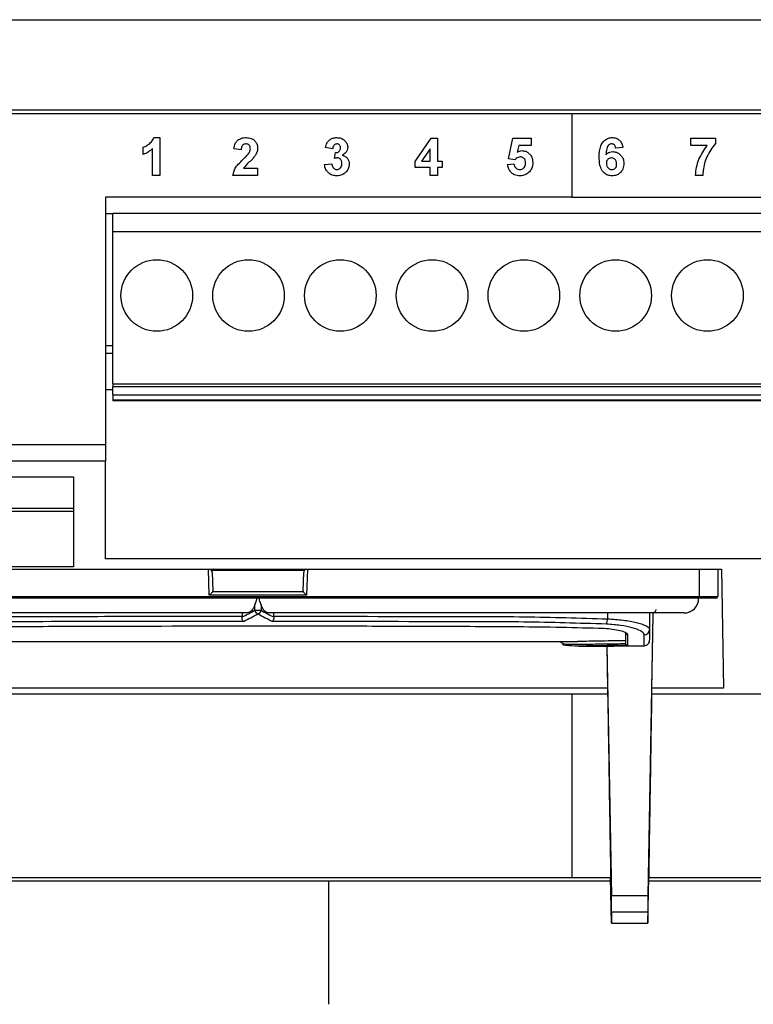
# Model space of a CAD drawing. Extents: x 594 to 1520, y 236 to 1207.
# Tile 16 of 71: x 1044 to 1084, y 616 to 670. Entities that reach past the tile are written whole.
import ezdxf

# ---------------------------------------------------------------- set-up
doc = ezdxf.new("R2010")
doc.units = 0
doc.header["$LTSCALE"] = 5
doc.layers.get('0').update_dxf_attribs({"linetype": 'CONTINUOUS'})

msp = doc.modelspace()

# ---------------------------------------------------------------- linework, layer by layer
at = {"color": 7, "linetype": 'Continuous'}
for p, q in [((1000.452, 670.109), (1121.688, 670.109)), ((1117.323, 665.18), (1031.323, 665.18)), ((1074.323, 664.981), (1031.323, 664.981)), ((1074.323, 664.981), (1074.323, 660.448)), ((1117.323, 664.981), (1074.323, 664.981)), ((1050.977, 662.767), (1050.977, 663.162)), ((1051.556, 663.689), (1051.873, 663.689)), ((1051.873, 663.689), (1051.873, 661.634)), ((1065.783, 662.397), (1066.652, 663.663)), ((1066.652, 663.663), (1066.995, 663.663)), ((1066.995, 663.663), (1066.995, 662.398)), ((1070.877, 662.526), (1071.114, 663.663)), ((1071.114, 663.663), (1072.115, 663.663)), ((1071.431, 663.268), (1071.35, 662.901)), ((1072.115, 663.268), (1071.431, 663.268)), ((1072.115, 663.663), (1072.115, 663.268)), ((1080.8, 663.663), (1082.144, 663.663)), ((1080.8, 663.268), (1080.8, 663.663)), ((1081.696, 663.268), (1080.8, 663.268)), ((1082.144, 663.663), (1082.144, 663.373)), ((1051.478, 661.634), (1051.478, 663.097)), ((1056.308, 663.031), (1055.913, 663.069)), ((1061.296, 663.083), (1060.901, 663.143)), ((1061.401, 662.554), (1061.438, 662.873)), ((1066.6, 663.082), (1066.13, 662.398)), ((1066.6, 662.398), (1066.6, 663.082)), ((1077.103, 663.153), (1076.708, 663.11)), ((1060.848, 662.218), (1061.243, 662.267)), ((1065.783, 662.056), (1065.783, 662.397)), ((1066.13, 662.398), (1066.6, 662.398)), ((1066.995, 662.398), (1067.258, 662.398)), ((1067.258, 662.398), (1067.258, 662.056)), ((1070.824, 662.222), (1071.167, 662.267)), ((1071.222, 662.477), (1070.877, 662.526)), ((1051.873, 661.634), (1051.478, 661.634)), ((1057.203, 661.634), (1055.86, 661.634)), ((1056.44, 662.03), (1057.203, 662.03)), ((1057.203, 662.03), (1057.203, 661.634)), ((1066.6, 662.056), (1065.783, 662.056)), ((1066.6, 661.634), (1066.6, 662.056)), ((1066.995, 661.634), (1066.6, 661.634)), ((1066.995, 662.056), (1066.995, 661.634)), ((1067.258, 662.056), (1066.995, 662.056)), ((1081.459, 661.634), (1081.064, 661.634)), ((1074.323, 660.448), (1048.909, 660.448)), ((1074.323, 660.448), (1114.809, 660.448)), ((1048.909, 659.55), (1049.309, 659.55)), ((1114.199, 659.55), (1049.309, 659.55)), ((1049.309, 658.55), (1049.309, 659.55)), ((1114.199, 658.55), (1049.309, 658.55)), ((1049.309, 650.28), (1049.309, 658.55)), ((1048.909, 652.361), (1049.309, 652.361)), ((1048.909, 651.948), (1049.309, 651.948)), ((1049.309, 649.948), (1048.909, 649.948)), ((1049.309, 650.28), (1114.199, 650.28)), ((1049.309, 650.28), (1049.309, 650.115)), ((1114.199, 650.115), (1049.309, 650.115)), ((1049.309, 649.688), (1049.309, 650.115)), ((1049.309, 649.688), (1114.199, 649.688)), ((1049.309, 649.688), (1049.309, 649.392)), ((1114.199, 649.392), (1049.309, 649.392)), ((1049.309, 649.392), (1049.309, 649.359)), ((1114.199, 649.359), (1049.309, 649.359)), ((1029.323, 646.981), (1048.909, 646.981)), ((1048.909, 646.981), (1048.909, 646.065)), ((1048.909, 646.065), (1029.323, 646.065)), ((1048.909, 640.752), (1048.909, 646.065)), ((1030.872, 645.226), (1047.172, 645.226)), ((1047.172, 645.226), (1047.172, 640.312)), ((1030.872, 643.511), (1047.172, 643.511)), ((1047.172, 643.327), (1030.872, 643.327)), ((1084.776, 640.752), (1048.909, 640.752)), ((1047.172, 640.312), (1030.872, 640.312)), ((1031.971, 640.184), (1082.472, 640.184)), ((1059.749, 640.118), (1054.694, 640.118)), ((1082.272, 640.184), (1082.272, 638.706)), ((1082.472, 640.184), (1082.585, 633.707)), ((1054.728, 640.013), (1054.763, 639.016)), ((1059.68, 639.016), (1059.715, 640.013)), ((1033.172, 638.706), (1081.272, 638.706)), ((1081.272, 638.606), (1033.172, 638.606)), ((1059.871, 638.768), (1054.572, 638.768)), ((1059.681, 638.965), (1054.762, 638.965)), ((1081.272, 638.606), (1081.272, 638.706)), ((1081.272, 638.706), (1082.272, 638.706)), ((1082.172, 638.606), (1081.272, 638.606)), ((1057.051, 637.951), (1057.051, 638.244)), ((1057.392, 638.244), (1057.392, 637.951)), ((1056.363, 637.636), (1056.36, 637.589)), ((1056.363, 637.806), (1056.363, 637.636)), ((1057.051, 637.951), (1057.392, 637.951)), ((1058.08, 637.636), (1058.08, 637.806)), ((1058.083, 637.589), (1058.08, 637.636)), ((1076.259, 637.806), (1076.259, 637.487)), ((1078.737, 637.721), (1078.469, 622.418)), ((1078.562, 637.806), (1078.562, 636.912)), ((1078.737, 637.721), (1078.669, 633.707)), ((1078.752, 637.721), (1078.755, 637.811)), ((1078.562, 636.912), (1078.562, 636.33)), ((1077.262, 636.142), (1077.262, 636.72)), ((1077.362, 636.622), (1077.362, 636.038)), ((1078.262, 636.03), (1078.262, 636.618)), ((1039.862, 636.256), (1074.637, 636.256)), ((1073.722, 636.256), (1073.722, 636.203)), ((1074.711, 636.006), (1076.08, 636.006)), ((1076.235, 636.025), (1076.274, 633.707)), ((1076.236, 636.026), (1076.474, 622.418)), ((1077.262, 636.137), (1077.262, 636.142)), ((1076.274, 633.707), (1038.169, 633.707)), ((1076.274, 633.707), (1076.274, 633.409)), ((1078.669, 633.707), (1078.669, 633.409)), ((1082.585, 633.707), (1078.669, 633.707)), ((1038.169, 633.409), (1074.323, 633.409)), ((1074.323, 633.409), (1076.274, 633.409)), ((1074.323, 633.409), (1074.323, 623.409)), ((1078.669, 633.409), (1122.156, 633.409)), ((1061.07, 623.208), (1038.004, 623.208)), ((1038.008, 623.409), (1074.323, 623.409)), ((1076.439, 623.208), (1061.07, 623.208)), ((1074.323, 623.409), (1076.435, 623.409)), ((1076.477, 620.909), (1076.435, 623.409)), ((1078.466, 620.909), (1078.508, 623.409)), ((1115.641, 623.208), (1078.504, 623.208)), ((1078.508, 623.409), (1115.641, 623.409)), ((1076.474, 622.418), (1078.469, 622.418)), ((1076.486, 621.509), (1076.477, 620.909)), ((1078.457, 621.509), (1076.486, 621.509)), ((1078.457, 621.509), (1078.466, 620.909)), ((1076.477, 620.909), (1078.466, 620.909))]:
    msp.add_line(p, q, dxfattribs=at)
at = {"color": 8, "linetype": 'Continuous'}
for p, q in [((1054.572, 638.768), (1054.522, 640.184)), ((1059.921, 640.184), (1059.871, 638.768)), ((1081.272, 638.706), (1081.272, 640.184))]:
    msp.add_line(p, q, dxfattribs=at)
at = {"color": 7, "linetype": 'Continuous', "flags": 128}
for points in [[(1054.762, 638.965), (1054.753, 638.956), (1054.739, 638.941), (1054.72, 638.921), (1054.696, 638.897), (1054.668, 638.868), (1054.638, 638.836), (1054.605, 638.803), (1054.572, 638.768)], [(1059.871, 638.768), (1059.838, 638.803), (1059.805, 638.836), (1059.775, 638.868), (1059.747, 638.897), (1059.723, 638.921), (1059.704, 638.941), (1059.69, 638.956), (1059.681, 638.965)], [(1057.22, 637.101), (1057.22, 637.098), (1057.22, 637.1), (1057.22, 637.1)]]:
    msp.add_lwpolyline(points, dxfattribs=at)
at = {"color": 7, "linetype": 'Continuous'}
for centre in [(1051.709, 655.092), (1056.709, 655.092), (1061.709, 655.092), (1066.709, 655.092), (1071.709, 655.092), (1076.709, 655.092), (1081.709, 655.092)]:
    msp.add_circle(centre, 1.95, dxfattribs=at)
for centre, radius, start, end in [((1054.528, 640.006), 0.2, 2, 62.8012), ((1059.915, 640.006), 0.2, 117.1988, 178), ((1080.43, 638.606), 0.8, 270.0018, 0.0014), ((1080.431, 638.606), 0.8, 270.0007, 0.0142), ((1080.431, 638.606), 0.8, 270.0017, 0.0015), ((1082.172, 638.706), 0.1, 270, 0), ((1078.71, 638.006), 0.2, 270, 359), ((1057.276, 637.982), 0.227, 187.8224, 256.1195), ((1057.167, 637.982), 0.227, 283.8798, 352.1782), ((1075.431, 637.477), 0.829, 340.3844, 0.7351), ((1078.265, 636.915), 0.297, 269.4556, 359.4455), ((1077.361, 636.721), 0.0991, 180.5547, 270.5486), ((1078.262, 636.33), 0.3, 269.9776, 359.9811)]:
    msp.add_arc(centre, radius, start, end, dxfattribs=at)
for centre, major_axis, ratio, start_param, end_param in [((1054.563, 639.016), (-0.019, 0.297), 0.671253, 4.496396, 4.669673), ((1059.88, 639.016), (0.019, 0.297), 0.671253, 1.613513, 1.786789), ((1050.606, 668.188), (0, 31.982), 0.618566, 3.436738, 3.473463), ((1050.776, 668.188), (0, 32.182), 0.614722, 3.431432, 3.473463), ((1063.667, 668.188), (0, 32.182), 0.614722, 2.809722, 2.851752), ((1063.837, 668.188), (0, 31.982), 0.618566, 2.809722, 2.846446), ((1076.473, 622.3), (-0.013, 0.8), 0.004769, 3.289304, 4.8601), ((1078.471, 622.3), (0.013, 0.8), 0.004769, 1.423085, 2.993882)]:
    msp.add_ellipse(centre, major_axis=major_axis, ratio=ratio, start_param=start_param, end_param=end_param, dxfattribs=at)
for points, knots in [([(1050.977, 663.162), (1051.039, 663.189), (1051.164, 663.244), (1051.345, 663.377), (1051.487, 663.526), (1051.539, 663.649), (1051.556, 663.689)], [0, 0, 0, 0, 0.252296, 0.504214, 0.838791, 1, 1, 1, 1]), ([(1055.913, 663.069), (1055.931, 663.184), (1055.959, 663.358), (1056.109, 663.545), (1056.282, 663.649), (1056.445, 663.687), (1056.55, 663.689), (1056.573, 663.689)], [0, 0, 0, 0, 0.338003, 0.514124, 0.689551, 0.930945, 1, 1, 1, 1]), ([(1056.565, 663.347), (1056.528, 663.343), (1056.467, 663.338), (1056.395, 663.29), (1056.344, 663.221), (1056.317, 663.131), (1056.311, 663.062), (1056.308, 663.031)], [0, 0, 0, 0, 0.237764, 0.394266, 0.550854, 0.790943, 1, 1, 1, 1]), ([(1056.808, 663.077), (1056.806, 663.118), (1056.802, 663.185), (1056.758, 663.266), (1056.702, 663.316), (1056.634, 663.343), (1056.587, 663.346), (1056.565, 663.347)], [0, 0, 0, 0, 0.297279, 0.478838, 0.661196, 0.833302, 1, 1, 1, 1]), ([(1056.573, 663.689), (1056.668, 663.683), (1056.826, 663.672), (1057.019, 663.557), (1057.142, 663.413), (1057.197, 663.26), (1057.202, 663.165), (1057.203, 663.13)], [0, 0, 0, 0, 0.29861, 0.496988, 0.695314, 0.890707, 1, 1, 1, 1]), ([(1060.901, 663.143), (1060.923, 663.235), (1060.959, 663.385), (1061.091, 663.552), (1061.244, 663.644), (1061.392, 663.685), (1061.486, 663.688), (1061.518, 663.689)], [0, 0, 0, 0, 0.312222, 0.500769, 0.688919, 0.895212, 1, 1, 1, 1]), ([(1061.521, 663.347), (1061.493, 663.343), (1061.438, 663.337), (1061.371, 663.286), (1061.319, 663.208), (1061.303, 663.135), (1061.297, 663.09), (1061.296, 663.083)], [0, 0, 0, 0, 0.22402, 0.422474, 0.641869, 0.949577, 1, 1, 1, 1]), ([(1061.518, 663.689), (1061.56, 663.687), (1061.672, 663.682), (1061.837, 663.628), (1061.93, 663.542), (1061.972, 663.504)], [0, 0, 0, 0, 0.25189, 0.667119, 1, 1, 1, 1]), ([(1061.717, 663.128), (1061.715, 663.162), (1061.711, 663.218), (1061.67, 663.285), (1061.621, 663.327), (1061.567, 663.345), (1061.534, 663.346), (1061.521, 663.347)], [0, 0, 0, 0, 0.305971, 0.501734, 0.697846, 0.884456, 1, 1, 1, 1]), ([(1062.112, 663.162), (1062.107, 663.109), (1062.097, 663.003), (1061.998, 662.851), (1061.891, 662.773), (1061.824, 662.735), (1061.817, 662.731)], [0, 0, 0, 0, 0.287575, 0.57723, 0.952902, 1, 1, 1, 1]), ([(1061.972, 663.504), (1061.992, 663.48), (1062.051, 663.412), (1062.104, 663.293), (1062.11, 663.198), (1062.112, 663.162)], [0, 0, 0, 0, 0.2518023, 0.7134892, 1, 1, 1, 1]), ([(1075.812, 662.634), (1075.82, 662.842), (1075.83, 663.132), (1076.01, 663.46), (1076.195, 663.618), (1076.386, 663.683), (1076.5, 663.688), (1076.539, 663.689)], [0, 0, 0, 0, 0.4239365, 0.5925355, 0.7616963, 0.9193662, 1, 1, 1, 1]), ([(1076.488, 663.347), (1076.462, 663.344), (1076.408, 663.339), (1076.33, 663.29), (1076.258, 663.205), (1076.198, 663.019), (1076.186, 662.863), (1076.177, 662.753)], [0, 0, 0, 0, 0.1084635, 0.2174715, 0.3617415, 0.5536635, 1, 1, 1, 1]), ([(1076.708, 663.11), (1076.701, 663.152), (1076.69, 663.217), (1076.641, 663.29), (1076.587, 663.33), (1076.533, 663.345), (1076.5, 663.346), (1076.488, 663.347)], [0, 0, 0, 0, 0.3537452, 0.539756, 0.7266549, 0.9018556, 1, 1, 1, 1]), ([(1076.539, 663.689), (1076.607, 663.684), (1076.732, 663.674), (1076.891, 663.583), (1077.016, 663.443), (1077.078, 663.289), (1077.097, 663.185), (1077.103, 663.153)], [0, 0, 0, 0, 0.236815, 0.432499, 0.627842, 0.884839, 1, 1, 1, 1]), ([(1081.064, 661.634), (1081.076, 661.783), (1081.102, 662.081), (1081.28, 662.653), (1081.53, 663.022), (1081.696, 663.268)], [0, 0, 0, 0, 0.251674, 0.503304, 1, 1, 1, 1]), ([(1082.144, 663.373), (1081.973, 663.139), (1081.648, 662.695), (1081.48, 662.067), (1081.463, 661.722), (1081.459, 661.634)], [0, 0, 0, 0, 0.4544226, 0.8620958, 1, 1, 1, 1]), ([(1051.478, 663.097), (1051.442, 663.062), (1051.37, 662.991), (1051.208, 662.87), (1051.069, 662.808), (1050.977, 662.767)], [0, 0, 0, 0, 0.250692, 0.501653, 1, 1, 1, 1]), ([(1056.416, 662.508), (1056.443, 662.534), (1056.498, 662.587), (1056.607, 662.694), (1056.681, 662.781), (1056.73, 662.84)], [0, 0, 0, 0, 0.250314, 0.500645, 1, 1, 1, 1]), ([(1056.73, 662.84), (1056.741, 662.858), (1056.763, 662.894), (1056.798, 662.972), (1056.804, 663.035), (1056.808, 663.077)], [0, 0, 0, 0, 0.251984, 0.504555, 1, 1, 1, 1]), ([(1057.203, 663.13), (1057.201, 663.083), (1057.194, 662.955), (1057.121, 662.777), (1057.039, 662.664), (1057.004, 662.615)], [0, 0, 0, 0, 0.251737, 0.679262, 1, 1, 1, 1]), ([(1061.438, 662.873), (1061.476, 662.874), (1061.54, 662.876), (1061.622, 662.913), (1061.675, 662.969), (1061.712, 663.042), (1061.715, 663.097), (1061.717, 663.128)], [0, 0, 0, 0, 0.2638068, 0.4398475, 0.6167081, 0.7889208, 1, 1, 1, 1]), ([(1061.817, 662.731), (1061.872, 662.713), (1061.984, 662.678), (1062.105, 662.557), (1062.18, 662.41), (1062.187, 662.305), (1062.191, 662.25)], [0, 0, 0, 0, 0.26126, 0.524859, 0.753405, 1, 1, 1, 1]), ([(1071.509, 662.635), (1071.471, 662.631), (1071.394, 662.623), (1071.296, 662.56), (1071.246, 662.505), (1071.222, 662.477)], [0, 0, 0, 0, 0.338363, 0.677808, 1, 1, 1, 1]), ([(1071.35, 662.901), (1071.37, 662.912), (1071.409, 662.935), (1071.492, 662.968), (1071.559, 662.974), (1071.604, 662.978)], [0, 0, 0, 0, 0.251628, 0.5039, 1, 1, 1, 1]), ([(1071.799, 662.303), (1071.795, 662.36), (1071.79, 662.446), (1071.731, 662.547), (1071.661, 662.603), (1071.583, 662.632), (1071.531, 662.634), (1071.509, 662.635)], [0, 0, 0, 0, 0.338044, 0.511708, 0.685003, 0.870318, 1, 1, 1, 1]), ([(1071.604, 662.978), (1071.67, 662.972), (1071.803, 662.96), (1071.972, 662.854), (1072.103, 662.704), (1072.182, 662.517), (1072.19, 662.379), (1072.194, 662.312)], [0, 0, 0, 0, 0.19915, 0.399965, 0.583364, 0.79633, 1, 1, 1, 1]), ([(1076.509, 661.608), (1076.432, 661.615), (1076.278, 661.629), (1076.084, 661.753), (1075.928, 661.941), (1075.826, 662.244), (1075.817, 662.488), (1075.812, 662.634)], [0, 0, 0, 0, 0.16425, 0.329883, 0.476819, 0.685223, 1, 1, 1, 1]), ([(1076.177, 662.753), (1076.202, 662.779), (1076.262, 662.841), (1076.389, 662.911), (1076.494, 662.921), (1076.549, 662.925)], [0, 0, 0, 0, 0.2521438, 0.6168849, 1, 1, 1, 1]), ([(1076.549, 662.925), (1076.621, 662.918), (1076.765, 662.905), (1076.947, 662.787), (1077.081, 662.628), (1077.147, 662.45), (1077.153, 662.33), (1077.156, 662.278)], [0, 0, 0, 0, 0.217421, 0.436525, 0.635625, 0.844085, 1, 1, 1, 1]), ([(1055.86, 661.634), (1055.891, 661.768), (1055.943, 661.991), (1056.171, 662.267), (1056.326, 662.419), (1056.416, 662.508)], [0, 0, 0, 0, 0.382587, 0.640322, 1, 1, 1, 1]), ([(1057.004, 662.615), (1056.959, 662.564), (1056.868, 662.462), (1056.661, 662.285), (1056.528, 662.132), (1056.44, 662.03)], [0, 0, 0, 0, 0.252014, 0.50336, 1, 1, 1, 1]), ([(1061.513, 661.608), (1061.43, 661.615), (1061.279, 661.627), (1061.084, 661.739), (1060.943, 661.897), (1060.87, 662.067), (1060.854, 662.179), (1060.848, 662.218)], [0, 0, 0, 0, 0.247127, 0.453343, 0.659171, 0.879541, 1, 1, 1, 1]), ([(1061.243, 662.267), (1061.254, 662.205), (1061.271, 662.113), (1061.347, 662.014), (1061.426, 661.96), (1061.489, 661.954), (1061.521, 661.951)], [0, 0, 0, 0, 0.3990031, 0.595974, 0.7935825, 1, 1, 1, 1]), ([(1061.558, 662.583), (1061.545, 662.582), (1061.518, 662.581), (1061.465, 662.572), (1061.427, 662.561), (1061.401, 662.554)], [0, 0, 0, 0, 0.2507418, 0.5016993, 1, 1, 1, 1]), ([(1062.191, 662.25), (1062.185, 662.178), (1062.172, 662.032), (1062.058, 661.847), (1061.895, 661.7), (1061.704, 661.619), (1061.569, 661.611), (1061.513, 661.608)], [0, 0, 0, 0, 0.20818, 0.417978, 0.610538, 0.836471, 1, 1, 1, 1]), ([(1061.521, 661.951), (1061.552, 661.953), (1061.613, 661.959), (1061.696, 662.011), (1061.76, 662.089), (1061.792, 662.183), (1061.795, 662.247), (1061.796, 662.276)], [0, 0, 0, 0, 0.191557, 0.384286, 0.598162, 0.816331, 1, 1, 1, 1]), ([(1061.796, 662.276), (1061.793, 662.326), (1061.788, 662.407), (1061.73, 662.503), (1061.667, 662.56), (1061.604, 662.58), (1061.57, 662.582), (1061.558, 662.583)], [0, 0, 0, 0, 0.3432331, 0.5520281, 0.7612475, 0.9185955, 1, 1, 1, 1]), ([(1071.497, 661.608), (1071.395, 661.617), (1071.226, 661.633), (1071.027, 661.768), (1070.901, 661.934), (1070.843, 662.094), (1070.828, 662.193), (1070.824, 662.222)], [0, 0, 0, 0, 0.298725, 0.499368, 0.699616, 0.912684, 1, 1, 1, 1]), ([(1071.167, 662.267), (1071.179, 662.21), (1071.198, 662.118), (1071.285, 662.018), (1071.378, 661.96), (1071.447, 661.954), (1071.48, 661.951)], [0, 0, 0, 0, 0.347681, 0.573245, 0.799327, 1, 1, 1, 1]), ([(1071.48, 661.951), (1071.519, 661.954), (1071.597, 661.96), (1071.697, 662.021), (1071.767, 662.111), (1071.795, 662.21), (1071.798, 662.276), (1071.799, 662.303)], [0, 0, 0, 0, 0.216843, 0.435777, 0.630938, 0.84406, 1, 1, 1, 1]), ([(1072.194, 662.312), (1072.192, 662.273), (1072.189, 662.194), (1072.153, 662.039), (1072.09, 661.939), (1072.048, 661.872)], [0, 0, 0, 0, 0.251256, 0.50306, 1, 1, 1, 1]), ([(1076.482, 662.583), (1076.439, 662.578), (1076.367, 662.57), (1076.283, 662.511), (1076.228, 662.435), (1076.209, 662.355), (1076.208, 662.304), (1076.207, 662.287)], [0, 0, 0, 0, 0.278097, 0.471259, 0.665036, 0.886589, 1, 1, 1, 1]), ([(1076.207, 662.287), (1076.211, 662.237), (1076.216, 662.153), (1076.276, 662.051), (1076.35, 661.991), (1076.428, 661.955), (1076.48, 661.952), (1076.502, 661.951)], [0, 0, 0, 0, 0.299638, 0.495626, 0.6913, 0.868001, 1, 1, 1, 1]), ([(1076.76, 662.258), (1076.758, 662.308), (1076.754, 662.387), (1076.705, 662.485), (1076.639, 662.543), (1076.562, 662.578), (1076.508, 662.581), (1076.482, 662.583)], [0, 0, 0, 0, 0.3075415, 0.4856274, 0.6643941, 0.8403707, 1, 1, 1, 1]), ([(1076.502, 661.951), (1076.542, 661.955), (1076.609, 661.962), (1076.687, 662.016), (1076.739, 662.09), (1076.758, 662.175), (1076.76, 662.235), (1076.76, 662.258)], [0, 0, 0, 0, 0.26301, 0.435269, 0.60833, 0.844746, 1, 1, 1, 1]), ([(1077.156, 662.278), (1077.147, 662.179), (1077.133, 662.011), (1077.005, 661.808), (1076.846, 661.678), (1076.671, 661.616), (1076.556, 661.61), (1076.509, 661.608)], [0, 0, 0, 0, 0.283071, 0.477001, 0.670851, 0.864916, 1, 1, 1, 1]), ([(1072.048, 661.872), (1071.994, 661.813), (1071.887, 661.695), (1071.681, 661.617), (1071.549, 661.611), (1071.497, 661.608)], [0, 0, 0, 0, 0.374093, 0.751592, 1, 1, 1, 1]), ([(1048.909, 660.448), (1048.909, 658.947), (1048.909, 654.457), (1048.909, 649.969), (1048.909, 646.981)], [0, 0, 0, 0, 0.3341974, 1, 1, 1, 1]), ([(1057.051, 638.244), (1057.087, 638.325), (1057.136, 638.439), (1057.159, 638.568), (1057.165, 638.606)], [0, 0, 0, 0, 0.709247, 1, 1, 1, 1]), ([(1057.278, 638.606), (1057.283, 638.572), (1057.304, 638.443), (1057.354, 638.328), (1057.392, 638.244)], [0, 0, 0, 0, 0.259571, 1, 1, 1, 1]), ([(1057.051, 638.244), (1057.042, 638.216), (1057.008, 638.118), (1056.923, 637.972), (1056.782, 637.835), (1056.671, 637.816), (1056.61, 637.806)], [0, 0, 0, 0, 0.101061, 0.357466, 0.650506, 1, 1, 1, 1]), ([(1057.833, 637.806), (1057.761, 637.821), (1057.626, 637.848), (1057.473, 638.03), (1057.413, 638.186), (1057.392, 638.244)], [0, 0, 0, 0, 0.414085, 0.783664, 1, 1, 1, 1]), ([(1056.61, 637.806), (1052.947, 637.806), (1047.35, 637.806), (1041.091, 637.806), (1037.867, 637.806), (1036.309, 637.806), (1035.278, 637.806), (1034.694, 637.806), (1034.345, 637.806), (1034.133, 637.806), (1034.085, 637.806), (1034.041, 637.806), (1034.01, 637.806)], [0, 0, 0, 0, 0.292879, 0.447482, 0.499674, 0.552121, 0.574716, 0.592075, 0.62901, 0.710656, 0.792526, 1, 1, 1, 1]), ([(1038.18, 637.487), (1039.403, 637.523), (1042.586, 637.616), (1047.764, 637.618), (1052.6, 637.635), (1055.467, 637.636), (1056.363, 637.636)], [0, 0, 0, 0, 0.202607, 0.527412, 0.852389, 1, 1, 1, 1]), ([(1056.43, 637.348), (1056.43, 637.349), (1056.42, 637.357), (1056.4, 637.381), (1056.375, 637.435), (1056.358, 637.507), (1056.36, 637.562), (1056.36, 637.589)], [0, 0, 0, 0, 0.010994, 0.250359, 0.519084, 0.759111, 1, 1, 1, 1]), ([(1080.43, 637.806), (1080.423, 637.806), (1080.407, 637.806), (1080.32, 637.806), (1080.095, 637.806), (1079.899, 637.806), (1079.643, 637.806), (1079.11, 637.806), (1078.232, 637.806), (1077.053, 637.806), (1074.714, 637.806), (1071.386, 637.806), (1067.079, 637.806), (1062.561, 637.806), (1059.479, 637.806), (1057.833, 637.806)], [0, 0, 0, 0, 0.153087, 0.306117, 0.357491, 0.383606, 0.409451, 0.426369, 0.450367, 0.487288, 0.524393, 0.63893, 0.75369, 0.868472, 1, 1, 1, 1]), ([(1058.083, 637.589), (1058.083, 637.562), (1058.085, 637.507), (1058.068, 637.435), (1058.043, 637.381), (1058.023, 637.357), (1058.014, 637.349), (1058.013, 637.348)], [0, 0, 0, 0, 0.240876, 0.480891, 0.7496, 0.988952, 1, 1, 1, 1]), ([(1058.08, 637.636), (1061.109, 637.628), (1065.658, 637.616), (1071.731, 637.622), (1074.751, 637.532), (1076.259, 637.487)], [0, 0, 0, 0, 0.499482, 0.750098, 1, 1, 1, 1]), ([(1076.259, 637.487), (1076.554, 637.468), (1077.143, 637.429), (1077.868, 637.292), (1078.378, 637.124), (1078.552, 636.992), (1078.561, 636.924), (1078.562, 636.912)], [0, 0, 0, 0, 0.233082, 0.465531, 0.703143, 0.947188, 1, 1, 1, 1]), ([(1056.43, 637.348), (1054.003, 637.344), (1049.149, 637.334), (1043.067, 637.34), (1039.44, 637.234), (1038.228, 637.198)], [0, 0, 0, 0, 0.399698, 0.799484, 1, 1, 1, 1]), ([(1038.374, 636.969), (1039.163, 636.994), (1040.744, 637.043), (1043.923, 637.072), (1049.415, 637.097), (1054.111, 637.099), (1057.22, 637.101)], [0, 0, 0, 0, 0.126309, 0.253307, 0.505529, 1, 1, 1, 1]), ([(1057.22, 637.101), (1058.802, 637.101), (1061.965, 637.1), (1066.689, 637.09), (1070.612, 637.071), (1073.738, 637.044), (1075.29, 636.994), (1076.066, 636.97)], [0, 0, 0, 0, 0.251534, 0.503069, 0.751184, 0.875677, 1, 1, 1, 1]), ([(1076.211, 637.199), (1074.708, 637.244), (1071.696, 637.336), (1065.617, 637.327), (1061.057, 637.34), (1058.013, 637.348)], [0, 0, 0, 0, 0.248915, 0.49856, 1, 1, 1, 1]), ([(1076.066, 636.97), (1076.23, 636.959), (1076.559, 636.937), (1076.965, 636.858), (1077.252, 636.758), (1077.355, 636.675), (1077.361, 636.631), (1077.362, 636.622)], [0, 0, 0, 0, 0.228534, 0.457012, 0.69277, 0.937737, 1, 1, 1, 1]), ([(1078.262, 636.618), (1078.261, 636.63), (1078.253, 636.698), (1078.099, 636.831), (1077.646, 637.001), (1077, 637.14), (1076.474, 637.179), (1076.211, 637.199)], [0, 0, 0, 0, 0.053076, 0.298316, 0.536484, 0.768437, 1, 1, 1, 1]), ([(1073.722, 636.203), (1073.722, 636.203), (1073.722, 636.203), (1073.874, 636.103), (1074.537, 636.105), (1075.559, 636.116), (1076.542, 636.132), (1077.121, 636.137), (1077.262, 636.137), (1077.262, 636.137)], [0, 0, 0, 0, 0.00001, 0.232285, 0.46467, 0.696284, 0.927322, 0.99999, 1, 1, 1, 1]), ([(1077.362, 636.038), (1077.197, 636.037), (1076.597, 636.033), (1075.614, 636.016), (1074.616, 636), (1074.088, 636.016), (1073.857, 636.054), (1073.834, 636.086), (1073.822, 636.103)], [0, 0, 0, 0, 0.086757, 0.31372, 0.541497, 0.7703, 0.876472, 1, 1, 1, 1]), ([(1077.262, 636.292), (1076.827, 636.288), (1075.958, 636.28), (1075.043, 636.255), (1074.718, 636.259), (1074.637, 636.26)], [0, 0, 0, 0, 0.4291411, 0.8582075, 1, 1, 1, 1]), ([(1076.08, 636.007), (1076.251, 636.007), (1076.7, 636.008), (1077.251, 636.009), (1077.592, 636.011)], [0, 0, 0, 0, 0.381093, 1, 1, 1, 1]), ([(1077.362, 636.038), (1077.362, 636.038), (1077.354, 636.038), (1077.333, 636.042), (1077.304, 636.057), (1077.28, 636.082), (1077.266, 636.109), (1077.264, 636.128), (1077.262, 636.137)], [0, 0, 0, 0, 0.011218, 0.184342, 0.469589, 0.686954, 0.843166, 1, 1, 1, 1]), ([(1077.262, 636.137), (1077.262, 636.137), (1077.262, 636.137), (1077.262, 636.137), (1077.262, 636.137)], [0, 0, 0, 0, 0.578835, 1, 1, 1, 1]), ([(1077.592, 636.011), (1077.633, 636.011), (1077.752, 636.011), (1077.883, 636.011), (1077.948, 636.013), (1077.956, 636.013)], [0, 0, 0, 0, 0.319832, 0.922887, 1, 1, 1, 1]), ([(1077.956, 636.013), (1077.987, 636.014), (1078.1, 636.015), (1078.207, 636.019), (1078.277, 636.025), (1078.337, 636.036), (1078.4, 636.059), (1078.467, 636.104), (1078.526, 636.177), (1078.561, 636.258), (1078.558, 636.312), (1078.557, 636.33)], [0, 0, 0, 0, 0.103192, 0.374534, 0.537989, 0.609225, 0.673089, 0.752613, 0.844183, 0.947636, 1, 1, 1, 1]), ([(1076.274, 633.409), (1076.287, 632.585), (1076.314, 630.918), (1076.368, 627.586), (1076.407, 625.077), (1076.435, 623.41), (1076.435, 623.409)], [0, 0, 0, 0, 0.247237, 0.499794, 0.999735, 1, 1, 1, 1]), ([(1078.669, 633.409), (1078.642, 631.742), (1078.589, 628.409), (1078.534, 625.076), (1078.508, 623.409), (1078.508, 623.409)], [0, 0, 0, 0, 0.499941, 0.999882, 1, 1, 1, 1]), ([(1061.07, 623.208), (1061.07, 621.955), (1061.07, 619.719), (1061.07, 617.483), (1061.07, 616.499)], [0, 0, 0, 0, 0.559996, 1, 1, 1, 1])]:
    msp.add_open_spline(points, degree=3, knots=knots, dxfattribs=at)
at = {"color": 8, "linetype": 'Continuous'}
for points, knots in [([(1054.797, 640.184), (1054.791, 640.183), (1054.752, 640.172), (1054.705, 640.161), (1054.665, 640.152)], [0, 0, 0, 0, 0.132197, 1, 1, 1, 1]), ([(1059.778, 640.152), (1059.775, 640.153), (1059.735, 640.161), (1059.689, 640.173), (1059.652, 640.183), (1059.646, 640.184)], [0, 0, 0, 0, 0.064922, 0.867828, 1, 1, 1, 1]), ([(1077.956, 636.013), (1078.01, 636.014), (1078.127, 636.016), (1078.238, 636.022), (1078.254, 636.027), (1078.262, 636.03)], [0, 0, 0, 0, 0.302803, 0.651077, 1, 1, 1, 1])]:
    msp.add_open_spline(points, degree=3, knots=knots, dxfattribs=at)

doc.saveas('drawing.dxf')
